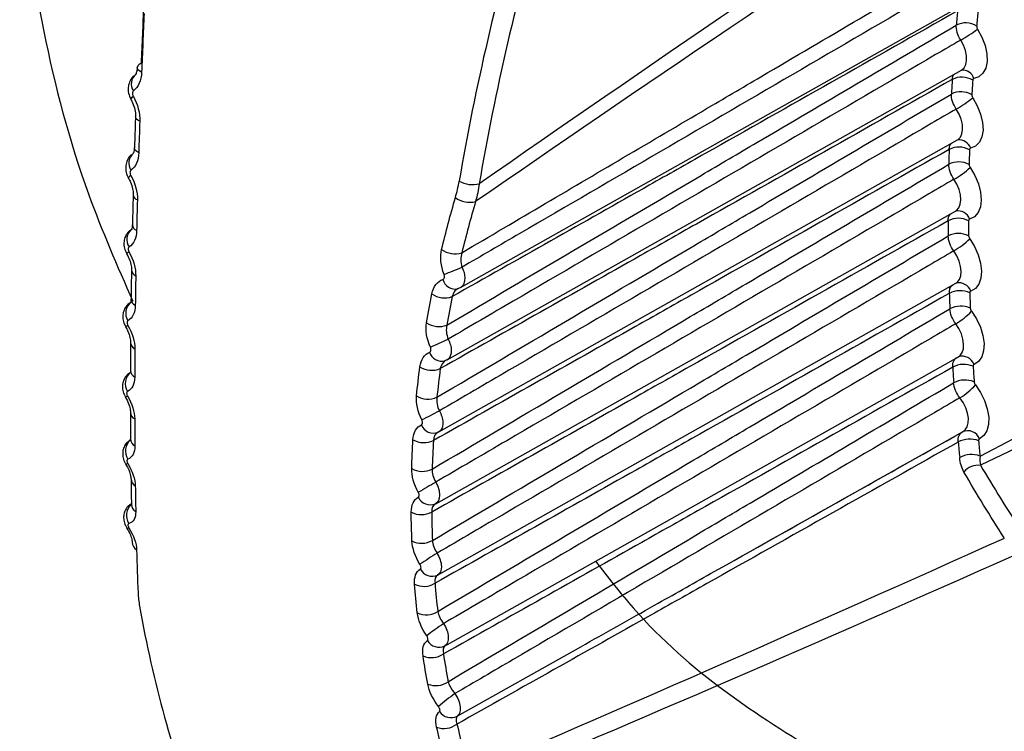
# Model space of a CAD drawing. Header units: millimetres. Extents: x 82 to 1337, y -230 to 1154.
# Tile 203 of 217: x 985 to 999, y 897 to 906. Entities that reach past the tile are written whole.
import ezdxf

# ---------------------------------------------------------------- set-up
doc = ezdxf.new("R2010")
doc.units = ezdxf.units.MM

msp = doc.modelspace()

# ---------------------------------------------------------------- linework, layer by layer
at = {"color": 7, "linetype": 'Continuous', "lineweight": 25}
for p, q in [((991.365, 902.729), (998.376, 906.677)), ((991.181, 901.73), (998.291, 905.734)), ((998.29, 905.733), (998.293, 905.735)), ((986.808, 905.333), (986.808, 905.332)), ((991.066, 900.733), (998.235, 904.771)), ((998.236, 904.77), (998.238, 904.772)), ((986.774, 904.246), (986.774, 904.246)), ((991.022, 899.74), (998.21, 903.788)), ((998.211, 903.788), (998.213, 903.789)), ((986.75, 903.197), (986.75, 903.197)), ((991.742, 899.143), (998.215, 902.788)), ((998.215, 902.788), (998.217, 902.789)), ((991.323, 902.714), (991.365, 902.73)), ((991.347, 902.721), (991.324, 902.711)), ((991.347, 902.721), (991.326, 902.712)), ((986.736, 902.187), (986.736, 902.187)), ((991.149, 901.719), (991.179, 901.732)), ((991.168, 901.724), (991.15, 901.716)), ((991.18, 901.732), (991.168, 901.724)), ((993.456, 899.072), (998.249, 901.771)), ((986.731, 901.217), (986.731, 901.217)), ((991.065, 900.735), (991.058, 900.729)), ((995.391, 899.092), (998.314, 900.739)), ((986.752, 899.403), (986.752, 899.404)), ((991.049, 898.753), (991.741, 899.143)), ((991.186, 897.793), (993.456, 899.072))]:
    msp.add_line(p, q, dxfattribs=at)
at = {"color": 8, "linetype": 'Continuous', "lineweight": 25}
for p, q in [((991.15, 897.774), (991.186, 897.793)), ((991.321, 896.802), (993.027, 897.762))]:
    msp.add_line(p, q, dxfattribs=at)
at = {"color": 7, "linetype": 'Continuous', "lineweight": 25, "flags": 128}
for points in [[(998.548, 900.398), (999.188, 900.734), (999.674, 901.307), (999.98, 902.088), (1000.091, 903.038), (1000.001, 904.106), (999.715, 905.237), (999.247, 906.374), (998.621, 907.458)], [(998.513, 906.302), (998.573, 906.19), (998.617, 906.075), (998.64, 905.961), (998.644, 905.856), (998.626, 905.765), (998.588, 905.692), (998.533, 905.643), (998.463, 905.619)], [(998.447, 905.354), (998.51, 905.244), (998.556, 905.129), (998.583, 905.014), (998.589, 904.907), (998.574, 904.814), (998.54, 904.738), (998.487, 904.685), (998.418, 904.657)], [(999.947, 904.842), (1000.111, 904.117), (1000.208, 902.994), (1000.089, 902), (999.76, 901.187), (999.239, 900.6), (998.554, 900.271)], [(998.411, 904.388), (998.476, 904.279), (998.525, 904.164), (998.554, 904.049), (998.564, 903.94), (998.552, 903.844), (998.52, 903.766), (998.47, 903.709), (998.404, 903.677)], [(998.405, 903.403), (998.472, 903.295), (998.523, 903.181), (998.556, 903.065), (998.568, 902.956), (998.56, 902.857), (998.531, 902.776), (998.484, 902.716), (998.42, 902.68)], [(998.429, 902.401), (998.498, 902.295), (998.552, 902.181), (998.587, 902.066), (998.603, 901.955), (998.597, 901.854), (998.572, 901.77), (998.527, 901.706), (998.465, 901.667)], [(998.483, 901.384), (998.553, 901.279), (998.61, 901.166), (998.648, 901.05), (998.667, 900.938), (998.665, 900.836), (998.642, 900.749), (998.599, 900.682), (998.54, 900.639)], [(986.736, 900.289), (986.736, 900.289), (986.736, 900.289)]]:
    msp.add_lwpolyline(points, dxfattribs=at)
at = {"color": 8, "linetype": 'Continuous', "lineweight": 25, "flags": 128}
for points in [[(998.291, 905.734), (998.292, 905.735), (998.327, 905.766), (998.351, 905.812), (998.362, 905.87), (998.36, 905.936), (998.345, 906.008), (998.318, 906.081), (998.28, 906.152)], [(986.957, 905.708), (986.931, 905.722), (986.912, 905.737), (986.9, 905.754), (986.896, 905.77), (986.896, 905.773)], [(986.842, 905.373), (986.823, 905.357), (986.812, 905.344), (986.807, 905.335), (986.808, 905.333)], [(986.931, 905.029), (986.906, 905.043), (986.887, 905.059), (986.875, 905.077), (986.871, 905.095), (986.872, 905.097)], [(998.235, 904.771), (998.243, 904.775), (998.276, 904.809), (998.298, 904.856), (998.307, 904.916), (998.303, 904.983), (998.286, 905.056), (998.257, 905.129), (998.218, 905.198)], [(986.917, 904.594), (986.892, 904.609), (986.873, 904.626), (986.861, 904.644), (986.857, 904.662), (986.858, 904.666)], [(986.807, 904.279), (986.789, 904.265), (986.778, 904.254), (986.774, 904.247), (986.774, 904.246)], [(998.21, 903.788), (998.223, 903.797), (998.255, 903.833), (998.275, 903.882), (998.282, 903.943), (998.276, 904.012), (998.257, 904.084), (998.227, 904.157), (998.186, 904.226)], [(998.215, 902.788), (998.233, 902.801), (998.263, 902.839), (998.282, 902.89), (998.287, 902.953), (998.279, 903.022), (998.258, 903.095), (998.226, 903.167), (998.184, 903.235)], [(998.249, 901.771), (998.273, 901.789), (998.302, 901.829), (998.318, 901.882), (998.321, 901.946), (998.312, 902.016), (998.289, 902.089), (998.255, 902.161), (998.212, 902.228)], [(998.314, 900.739), (998.343, 900.762), (998.37, 900.804), (998.384, 900.859), (998.386, 900.924), (998.374, 900.994), (998.35, 901.068), (998.314, 901.139), (998.269, 901.205)]]:
    msp.add_lwpolyline(points, dxfattribs=at)
at = {"color": 8, "linetype": 'Continuous', "lineweight": 25}
for centre, radius, start, end in [((990.945, 902.295), 9.355, 15.7971, 34.751), ((998.302, 905.567), 0.169, 18.018, 93.5776), ((998.255, 904.6), 0.173, 19.3761, 95.0035), ((986.924, 904.021), 0.0847, 184.0961, 252.5465), ((998.239, 903.615), 0.176, 20.6028, 98.5285), ((986.916, 903.601), 0.0868, 182.1977, 251.2246), ((986.816, 903.146), 0.0841, 114.2176, 142.4325), ((986.908, 902.977), 0.0919, 183.0552, 248.8911), ((991.293, 902.883), 0.175, 193.254, 280.3581), ((998.256, 902.62), 0.174, 20.3861, 102.9953), ((986.905, 902.571), 0.0943, 181.4128, 247.6955), ((987.28, 901.308), 1.034, 119.7399, 121.7667), ((986.904, 901.972), 0.0993, 181.6147, 245.7532), ((991.108, 901.888), 0.177, 196.9107, 283.8178), ((998.3, 901.602), 0.177, 21.6357, 105.8753), ((986.905, 901.583), 0.102, 181.0192, 244.6298), ((986.724, 901.278), 0.0616, 276.5376, 307.8404), ((986.91, 901.008), 0.108, 181.8122, 242.9418), ((986.936, 900.469), 0.203, 131.3981, 213.1698), ((986.915, 900.637), 0.111, 180.9382, 242.0208), ((986.743, 900.331), 0.0422, 261.5678, 304.6121), ((986.926, 900.087), 0.116, 181.7176, 240.6164), ((986.955, 899.58), 0.209, 132.7305, 213.1243), ((986.935, 899.735), 0.119, 181.1196, 239.847), ((986.765, 899.432), 0.0311, 245.824, 302.5632)]:
    msp.add_arc(centre, radius, start, end, dxfattribs=at)
at = {"color": 7, "linetype": 'Continuous', "lineweight": 25}
for centre, radius, start, end in [((1026.276, 903.912), 28.163, 174.6129, 175.0161), ((1026.397, 903.911), 28.002, 174.6129, 175.0161), ((998.347, 906.104), 0.285, 57.1467, 116.6813), ((996.834, 908.656), 2.891, 300.015, 305.514), ((986.971, 905.753), 0.0778, 101.7215, 164.4124), ((986.978, 905.547), 0.165, 128.2392, 215.8294), ((998.295, 905.348), 0.291, 58.6896, 116.8878), ((1027.9, 903.792), 29.792, 176.506, 176.8943), ((1028.012, 903.791), 29.621, 176.506, 176.8943), ((998.284, 905.145), 0.292, 59.1038, 116.9425), ((997.264, 906.849), 1.907, 300.0297, 308.3755), ((998.256, 904.373), 0.299, 60.6807, 117.1474), ((986.951, 904.451), 0.173, 127.9167, 214.9626), ((1029.573, 903.722), 31.466, 178.3301, 178.7046), ((1029.675, 903.722), 31.286, 178.3301, 178.7046), ((998.252, 904.166), 0.301, 61.104, 117.2015), ((997.472, 905.46), 1.426, 300.0511, 311.2223), ((991.531, 904.526), 0.373, 240.4673, 284.4692), ((991.489, 904.224), 0.316, 232.035, 285.4891), ((998.248, 903.379), 0.308, 62.716, 117.4035), ((1031.284, 903.704), 33.178, 180.0898, 180.4513), ((1031.377, 903.704), 32.988, 180.0898, 180.4513), ((986.933, 903.393), 0.181, 127.4924, 214.3244), ((998.25, 903.168), 0.31, 63.1488, 117.4566), ((997.611, 904.224), 1.142, 300.0812, 314.0496), ((991.289, 903.51), 0.314, 233.8126, 287.5688), ((987.554, 912.306), 10.055, 290.8846, 292.403), ((991.147, 902.898), 0.312, 235.3275, 289.3493), ((998.271, 902.367), 0.318, 64.7968, 117.6543), ((1033.024, 903.738), 34.918, 181.7892, 182.1385), ((1033.107, 903.738), 34.718, 181.7892, 182.1385), ((986.924, 902.376), 0.188, 126.9678, 213.8895), ((998.279, 902.152), 0.32, 65.2394, 117.7061), ((997.732, 903.054), 0.955, 300.1219, 316.8529), ((991.068, 902.501), 0.311, 236.3086, 290.5089), ((985.276, 914.669), 13.969, 293.9622, 295.0691), ((986.924, 901.401), 0.195, 126.3455, 213.6358), ((990.968, 901.894), 0.309, 237.7986, 292.2838), ((998.323, 901.338), 0.329, 66.9243, 117.8982), ((1034.781, 903.824), 36.677, 183.4325, 183.7706), ((1034.854, 903.823), 36.467, 183.4325, 183.7706), ((998.338, 901.12), 0.331, 67.3767, 117.9484), ((997.856, 901.917), 0.823, 300.1749, 319.6281), ((990.917, 901.495), 0.308, 238.7712, 293.4535), ((975.361, 931.105), 33.936, 297.1178, 297.5794), ((990.991, 900.893), 0.177, 200.0732, 292.3283), ((998.376, 900.571), 0.178, 22.5659, 113.2179), ((990.86, 900.891), 0.306, 240.2323, 295.2309), ((998.407, 900.293), 0.341, 69.0993, 118.1337), ((1036.541, 903.959), 38.442, 185.0236, 185.3436), ((1036.603, 903.958), 38.222, 185.0236, 185.3436), ((998.428, 900.077), 0.343, 69.551, 118.1808), ((990.837, 900.492), 0.305, 241.1894, 296.4102), ((998.525, 900.011), 0.261, 83.6011, 140.1514), ((1009.166, 868.515), 36.371, 119.9241, 120.3608), ((990.948, 899.905), 0.181, 203.778, 293.1712), ((990.823, 899.892), 0.303, 242.6187, 298.1974), ((990.828, 899.495), 0.302, 243.5537, 299.3856), ((986.952, 899.21), 0.125, 181.671, 238.7119), ((996.353, 890.585), 9.999, 122.0915, 123.7026), ((990.974, 898.923), 0.186, 207.3246, 294.085), ((990.857, 898.897), 0.3, 244.9487, 301.1895), ((990.89, 898.503), 0.299, 245.856, 302.3852), ((994.095, 893.696), 5.293, 124.0685, 127.1563), ((991.07, 897.945), 0.19, 210.7118, 295.0708), ((990.962, 897.908), 0.297, 247.2144, 304.2124), ((991.023, 897.519), 0.295, 248.0888, 305.4142), ((993.271, 894.368), 3.387, 125.8399, 130.7369), ((991.236, 896.975), 0.194, 213.9386, 296.1298), ((991.138, 896.925), 0.293, 249.4091, 307.2711)]:
    msp.add_arc(centre, radius, start, end, dxfattribs=at)
for centre, major_axis, ratio, start_param, end_param in [((2497.545, 1739.167), (1520.861, 847.745), 0.014936, 2.96101, 2.992739), ((2496.156, 1740.017), (1519.452, 848.558), 0.014127, 2.962061, 2.993464), ((1010.073, 910.444), (13.888, 22.697), 0.580334, 2.007409, 2.174185), ((1010.212, 910.359), (13.787, 22.525), 0.580408, 2.007478, 2.174255), ((2496.156, 1740.017), (1519.452, 848.558), 0.014127, 3.273553, 3.304956), ((2497.545, 1739.167), (1520.861, 847.745), 0.014936, 3.273384, 3.305113), ((1005.103, 913.382), (13.201, 23.103), 0.560335, 2.550476, 2.717253)]:
    msp.add_ellipse(centre, major_axis=major_axis, ratio=ratio, start_param=start_param, end_param=end_param, dxfattribs=at)
for points, knots in [([(995.345, 913.999), (994.758, 914.374), (993.588, 915.122), (991.847, 915.722), (990.204, 915.906), (988.713, 915.635), (987.435, 914.928), (986.416, 913.809), (985.697, 912.324), (985.306, 910.528), (985.253, 908.489), (985.556, 906.291), (986.08, 904.269), (986.62, 903.03), (986.833, 902.54)], [0, 0, 0, 0, 0.086264, 0.172065, 0.257991, 0.343538, 0.429561, 0.515105, 0.601035, 0.686826, 0.772487, 0.858478, 0.943993, 1, 1, 1, 1]), ([(994.326, 893.74), (994.495, 893.636), (995.245, 893.176), (996.569, 892.77), (998.213, 892.566), (999.704, 892.841), (1000.984, 893.546), (1002.002, 894.663), (1002.723, 896.148), (1003.116, 897.942), (1003.167, 899.98), (1002.874, 902.181), (1002.248, 904.461), (1001.313, 906.733), (1000.107, 908.908), (998.672, 910.9), (997.07, 912.661), (995.919, 913.553), (995.345, 913.999)], [0, 0, 0, 0, 0.018952, 0.084172, 0.149709, 0.215102, 0.280443, 0.346003, 0.411212, 0.476797, 0.54207, 0.607537, 0.673022, 0.73828, 0.803869, 0.869083, 0.934633, 1, 1, 1, 1]), ([(998.586, 907.401), (998.673, 907.27), (998.994, 906.783), (999.397, 905.997), (999.595, 905.353), (999.674, 905.098)], [0, 0, 0, 0, 0.18278, 0.676064, 1, 1, 1, 1]), ([(991.384, 903.211), (992.152, 903.663), (992.92, 904.116), (993.688, 904.568), (994.072, 904.794), (994.456, 905.02), (994.84, 905.246), (995.098, 905.398), (995.356, 905.55), (995.614, 905.702), (996.515, 906.232), (997.416, 906.761), (998.316, 907.291)], [0.00020628, 0.00020628, 0.00020628, 0.00020628, 0.003459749, 0.003459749, 0.003459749, 0.005087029, 0.005087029, 0.005087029, 0.00618033, 0.00618033, 0.00618033, 0.009996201, 0.009996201, 0.009996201, 0.009996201]), ([(998.372, 907.085), (998.257, 907.017), (998.141, 906.95), (998.026, 906.883), (997.377, 906.504), (996.728, 906.125), (996.079, 905.747), (994.781, 904.99), (993.483, 904.232), (992.184, 903.476), (991.918, 903.321), (991.652, 903.166), (991.386, 903.011)], [0.000198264, 0.000198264, 0.000198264, 0.000198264, 0.000686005, 0.000686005, 0.000686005, 0.003430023, 0.003430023, 0.003430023, 0.008918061, 0.008918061, 0.008918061, 0.010042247, 0.010042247, 0.010042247, 0.010042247]), ([(998.237, 906.556), (997.074, 905.897), (995.91, 905.239), (994.747, 904.581), (994.49, 904.436), (994.233, 904.29), (993.975, 904.145), (993.067, 903.631), (992.158, 903.117), (991.25, 902.604)], [0.000200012, 0.000200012, 0.000200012, 0.000200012, 0.005141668, 0.005141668, 0.005141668, 0.006234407, 0.006234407, 0.006234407, 0.010093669, 0.010093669, 0.010093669, 0.010093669]), ([(991.176, 902.21), (992.348, 902.901), (993.52, 903.591), (994.691, 904.281), (994.949, 904.433), (995.206, 904.585), (995.464, 904.737), (996.382, 905.278), (997.301, 905.818), (998.219, 906.359)], [0.000203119, 0.000203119, 0.000203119, 0.000203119, 0.005168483, 0.005168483, 0.005168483, 0.006260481, 0.006260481, 0.006260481, 0.010152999, 0.010152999, 0.010152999, 0.010152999]), ([(998.501, 906.343), (998.501, 906.339), (998.501, 906.334), (998.502, 906.329), (998.503, 906.324), (998.505, 906.319), (998.507, 906.314), (998.509, 906.31), (998.511, 906.306), (998.513, 906.302)], [0, 0, 0, 0, 0.0000167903, 0.0000167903, 0.0000167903, 0.00003358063, 0.00003358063, 0.00003358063, 0.00004713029, 0.00004713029, 0.00004713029, 0.00004713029]), ([(998.28, 906.152), (998.165, 906.084), (998.049, 906.017), (997.934, 905.95), (997.285, 905.571), (996.637, 905.192), (995.988, 904.813), (994.69, 904.055), (993.392, 903.298), (992.094, 902.541), (991.794, 902.366), (991.494, 902.191), (991.194, 902.016)], [0.000198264, 0.000198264, 0.000198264, 0.000198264, 0.000686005, 0.000686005, 0.000686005, 0.003430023, 0.003430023, 0.003430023, 0.008918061, 0.008918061, 0.008918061, 0.010185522, 0.010185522, 0.010185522, 0.010185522]), ([(986.894, 905.774), (986.894, 905.76), (986.893, 905.723), (986.879, 905.685), (986.866, 905.67), (986.867, 905.671), (986.867, 905.671)], [0, 0, 0, 0, 0.195442, 0.511796, 0.846029, 1, 1, 1, 1]), ([(986.868, 905.667), (986.854, 905.657), (986.819, 905.632), (986.785, 905.571), (986.767, 905.496), (986.771, 905.413), (986.796, 905.361), (986.808, 905.333)], [0, 0, 0, 0, 0.141465, 0.3427, 0.542977, 0.759964, 1, 1, 1, 1]), ([(998.164, 905.607), (996.985, 904.941), (995.806, 904.274), (994.627, 903.608), (994.37, 903.462), (994.112, 903.317), (993.855, 903.172), (992.932, 902.65), (992.009, 902.129), (991.085, 901.608)], [0.00020001, 0.00020001, 0.00020001, 0.00020001, 0.00520604, 0.00520604, 0.00520604, 0.00629766, 0.00629766, 0.00629766, 0.01021863, 0.01021863, 0.01021863, 0.01021863]), ([(998.463, 905.619), (998.459, 905.618), (998.456, 905.617), (998.454, 905.615), (998.451, 905.613), (998.449, 905.61), (998.448, 905.606), (998.447, 905.603), (998.446, 905.6), (998.446, 905.597)], [0, 0, 0, 0, 0.00001678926, 0.00001678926, 0.00001678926, 0.00003357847, 0.00003357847, 0.00003357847, 0.00004713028, 0.00004713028, 0.00004713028, 0.00004713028]), ([(986.845, 905.45), (986.842, 905.448), (986.839, 905.446), (986.837, 905.443), (986.835, 905.439), (986.833, 905.434), (986.832, 905.428), (986.83, 905.423), (986.83, 905.417), (986.83, 905.411), (986.831, 905.404), (986.832, 905.398), (986.834, 905.392), (986.836, 905.385), (986.838, 905.379), (986.842, 905.373)], [0, 0, 0, 0, 0.00001509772, 0.00001509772, 0.00001509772, 0.00003531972, 0.00003531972, 0.00003531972, 0.00005545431, 0.00005545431, 0.00005545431, 0.00007543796, 0.00007543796, 0.00007543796, 0.00009538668, 0.00009538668, 0.00009538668, 0.00009538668]), ([(991.039, 901.212), (992.224, 901.911), (993.408, 902.61), (994.592, 903.308), (994.849, 903.46), (995.106, 903.611), (995.364, 903.763), (996.293, 904.311), (997.223, 904.858), (998.152, 905.406)], [0.00020107, 0.00020107, 0.00020107, 0.00020107, 0.00522179, 0.00522179, 0.00522179, 0.00631297, 0.00631297, 0.00631297, 0.01025358, 0.01025358, 0.01025358, 0.01025358]), ([(998.434, 905.396), (998.434, 905.392), (998.435, 905.387), (998.436, 905.382), (998.437, 905.377), (998.439, 905.371), (998.441, 905.366), (998.443, 905.362), (998.445, 905.358), (998.447, 905.354)], [0, 0, 0, 0, 0.0000167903, 0.0000167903, 0.0000167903, 0.00003358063, 0.00003358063, 0.00003358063, 0.00004713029, 0.00004713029, 0.00004713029, 0.00004713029]), ([(986.806, 905.331), (986.816, 905.316), (986.841, 905.273), (986.864, 905.193), (986.874, 905.125), (986.871, 905.101), (986.871, 905.098)], [0, 0, 0, 0, 0.208816, 0.575468, 0.947149, 1, 1, 1, 1]), ([(986.872, 905.097), (986.868, 904.995), (986.863, 904.849), (986.859, 904.708), (986.858, 904.666)], [0, 0, 0, 0, 0.700488, 1, 1, 1, 1]), ([(998.218, 905.198), (998.103, 905.131), (997.987, 905.064), (997.872, 904.996), (997.224, 904.617), (996.575, 904.238), (995.926, 903.859), (994.629, 903.101), (993.332, 902.343), (992.034, 901.585), (991.714, 901.398), (991.393, 901.212), (991.073, 901.025)], [0.00019826, 0.00019826, 0.00019826, 0.00019826, 0.000686, 0.000686, 0.000686, 0.00343002, 0.00343002, 0.00343002, 0.00891806, 0.00891806, 0.00891806, 0.01027211, 0.01027211, 0.01027211, 0.01027211]), ([(986.841, 904.581), (986.826, 904.571), (986.79, 904.549), (986.755, 904.49), (986.734, 904.418), (986.737, 904.339), (986.753, 904.28), (986.772, 904.251), (986.775, 904.246)], [0, 0, 0, 0, 0.135788, 0.334536, 0.525678, 0.727589, 0.958623, 1, 1, 1, 1]), ([(986.856, 904.666), (986.856, 904.653), (986.855, 904.618), (986.841, 904.587), (986.839, 904.585), (986.838, 904.584)], [0, 0, 0, 0, 0.217214, 0.622198, 1, 1, 1, 1]), ([(998.12, 904.639), (996.932, 903.968), (995.744, 903.296), (994.556, 902.626), (994.299, 902.48), (994.042, 902.335), (993.785, 902.19), (992.854, 901.665), (991.922, 901.139), (990.991, 900.614)], [0.00020001, 0.00020001, 0.00020001, 0.00020001, 0.00524251, 0.00524251, 0.00524251, 0.0063335, 0.0063335, 0.0063335, 0.01028677, 0.01028677, 0.01028677, 0.01028677]), ([(998.418, 904.657), (998.415, 904.657), (998.412, 904.655), (998.41, 904.653), (998.407, 904.651), (998.406, 904.647), (998.404, 904.644), (998.403, 904.641), (998.403, 904.637), (998.403, 904.634)], [0, 0, 0, 0, 0.00001678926, 0.00001678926, 0.00001678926, 0.00003357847, 0.00003357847, 0.00003357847, 0.00004713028, 0.00004713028, 0.00004713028, 0.00004713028]), ([(990.973, 900.219), (992.163, 900.922), (993.352, 901.625), (994.542, 902.327), (994.799, 902.478), (995.057, 902.63), (995.314, 902.782), (996.247, 903.333), (997.181, 903.883), (998.115, 904.434)], [0.0002001, 0.0002001, 0.0002001, 0.0002001, 0.00524708, 0.00524708, 0.00524708, 0.00633793, 0.00633793, 0.00633793, 0.01029818, 0.01029818, 0.01029818, 0.01029818]), ([(998.397, 904.429), (998.397, 904.425), (998.398, 904.42), (998.399, 904.415), (998.4, 904.41), (998.402, 904.405), (998.405, 904.399), (998.407, 904.395), (998.409, 904.391), (998.411, 904.388)], [0, 0, 0, 0, 0.0000167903, 0.0000167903, 0.0000167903, 0.00003358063, 0.00003358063, 0.00003358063, 0.00004713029, 0.00004713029, 0.00004713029, 0.00004713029]), ([(986.809, 904.351), (986.806, 904.35), (986.804, 904.347), (986.802, 904.345), (986.8, 904.341), (986.798, 904.336), (986.797, 904.331), (986.796, 904.326), (986.795, 904.321), (986.796, 904.315), (986.796, 904.309), (986.797, 904.303), (986.799, 904.296), (986.801, 904.29), (986.804, 904.284), (986.807, 904.279)], [0, 0, 0, 0, 0.00001463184, 0.00001463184, 0.00001463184, 0.0000342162, 0.0000342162, 0.0000342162, 0.00005377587, 0.00005377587, 0.00005377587, 0.00007326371, 0.00007326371, 0.00007326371, 0.00009271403, 0.00009271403, 0.00009271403, 0.00009271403]), ([(986.772, 904.245), (986.783, 904.226), (986.811, 904.178), (986.832, 904.099), (986.841, 904.038), (986.839, 904.018), (986.838, 904.016)], [0, 0, 0, 0, 0.248473, 0.621588, 0.949989, 1, 1, 1, 1]), ([(998.186, 904.226), (998.071, 904.159), (997.955, 904.091), (997.84, 904.024), (997.192, 903.644), (996.543, 903.265), (995.895, 902.886), (994.598, 902.127), (993.301, 901.369), (992.004, 900.611), (991.677, 900.42), (991.349, 900.229), (991.022, 900.038)], [0.00019826, 0.00019826, 0.00019826, 0.00019826, 0.000686, 0.000686, 0.000686, 0.00343002, 0.00343002, 0.00343002, 0.00891806, 0.00891806, 0.00891806, 0.01030218, 0.01030218, 0.01030218, 0.01030218]), ([(986.839, 904.015), (986.837, 903.916), (986.833, 903.774), (986.83, 903.638), (986.83, 903.597)], [0, 0, 0, 0, 0.700495, 1, 1, 1, 1]), ([(986.828, 903.597), (986.828, 903.586), (986.827, 903.555), (986.817, 903.533), (986.818, 903.534), (986.818, 903.534)], [0, 0, 0, 0, 0.242235, 0.710498, 1, 1, 1, 1]), ([(998.107, 903.652), (996.916, 902.98), (995.726, 902.308), (994.535, 901.636), (994.278, 901.491), (994.021, 901.346), (993.764, 901.201), (992.831, 900.675), (991.899, 900.15), (990.967, 899.624)], [0.00020001, 0.00020001, 0.00020001, 0.00020001, 0.00525111, 0.00525111, 0.00525111, 0.00634195, 0.00634195, 0.00634195, 0.01029809, 0.01029809, 0.01029809, 0.01029809]), ([(998.404, 903.677), (998.401, 903.677), (998.398, 903.675), (998.396, 903.672), (998.393, 903.67), (998.392, 903.667), (998.391, 903.663), (998.39, 903.66), (998.389, 903.656), (998.389, 903.653)], [0, 0, 0, 0, 0.00001678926, 0.00001678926, 0.00001678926, 0.00003357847, 0.00003357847, 0.00003357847, 0.00004713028, 0.00004713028, 0.00004713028, 0.00004713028]), ([(986.824, 903.534), (986.811, 903.527), (986.776, 903.508), (986.738, 903.455), (986.713, 903.386), (986.71, 903.311), (986.723, 903.246), (986.745, 903.21), (986.752, 903.198)], [0, 0, 0, 0, 0.110574, 0.309645, 0.493231, 0.680944, 0.890331, 1, 1, 1, 1]), ([(990.976, 899.232), (992.165, 899.935), (993.354, 900.637), (994.543, 901.339), (994.8, 901.491), (995.057, 901.643), (995.314, 901.794), (996.245, 902.344), (997.176, 902.894), (998.108, 903.443)], [0.0002002, 0.0002002, 0.0002002, 0.0002002, 0.00524446, 0.00524446, 0.00524446, 0.00633545, 0.00633545, 0.00633545, 0.01028696, 0.01028696, 0.01028696, 0.01028696]), ([(998.39, 903.445), (998.39, 903.44), (998.391, 903.435), (998.392, 903.43), (998.394, 903.425), (998.396, 903.419), (998.398, 903.415), (998.4, 903.41), (998.403, 903.407), (998.405, 903.403)], [0, 0, 0, 0, 0.0000167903, 0.0000167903, 0.0000167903, 0.00003358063, 0.00003358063, 0.00003358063, 0.00004713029, 0.00004713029, 0.00004713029, 0.00004713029]), ([(986.748, 903.196), (986.759, 903.176), (986.787, 903.128), (986.81, 903.051), (986.818, 902.992), (986.816, 902.975), (986.816, 902.972)], [0, 0, 0, 0, 0.248941, 0.624533, 0.944196, 1, 1, 1, 1]), ([(986.783, 903.291), (986.781, 903.29), (986.779, 903.288), (986.777, 903.285), (986.774, 903.282), (986.773, 903.278), (986.772, 903.273), (986.77, 903.268), (986.77, 903.263), (986.771, 903.257), (986.771, 903.252), (986.772, 903.246), (986.774, 903.24), (986.776, 903.234), (986.779, 903.228), (986.782, 903.222)], [0, 0, 0, 0, 0.00001437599, 0.00001437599, 0.00001437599, 0.00003358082, 0.00003358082, 0.00003358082, 0.00005279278, 0.00005279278, 0.00005279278, 0.00007197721, 0.00007197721, 0.00007197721, 0.00009112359, 0.00009112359, 0.00009112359, 0.00009112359]), ([(998.184, 903.235), (998.069, 903.168), (997.953, 903.101), (997.838, 903.033), (997.19, 902.654), (996.542, 902.274), (995.894, 901.895), (994.597, 901.136), (993.301, 900.377), (992.004, 899.619), (991.683, 899.431), (991.362, 899.243), (991.041, 899.056)], [0.00019826, 0.00019826, 0.00019826, 0.00019826, 0.000686, 0.000686, 0.000686, 0.00343002, 0.00343002, 0.00343002, 0.00891806, 0.00891806, 0.00891806, 0.01027585, 0.01027585, 0.01027585, 0.01027585]), ([(986.817, 902.971), (986.815, 902.875), (986.812, 902.738), (986.812, 902.608), (986.811, 902.569)], [0, 0, 0, 0, 0.700703, 1, 1, 1, 1]), ([(991.123, 902.843), (991.126, 902.844), (991.129, 902.845), (991.131, 902.847), (991.135, 902.85), (991.138, 902.854), (991.14, 902.859), (991.142, 902.863), (991.143, 902.869), (991.144, 902.875), (991.145, 902.881), (991.144, 902.887), (991.143, 902.893), (991.142, 902.9), (991.141, 902.906), (991.138, 902.912)], [0, 0, 0, 0, 0.00001477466, 0.00001477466, 0.00001477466, 0.00003497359, 0.00003497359, 0.00003497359, 0.00005519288, 0.00005519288, 0.00005519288, 0.00007531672, 0.00007531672, 0.00007531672, 0.00009541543, 0.00009541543, 0.00009541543, 0.00009541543]), ([(998.123, 902.648), (996.937, 901.979), (995.75, 901.309), (994.564, 900.641), (994.307, 900.496), (994.049, 900.351), (993.792, 900.206), (992.866, 899.683), (991.939, 899.161), (991.013, 898.64)], [0.00020001, 0.00020001, 0.00020001, 0.00020001, 0.0052318, 0.0052318, 0.0052318, 0.00632298, 0.00632298, 0.00632298, 0.01025252, 0.01025252, 0.01025252, 0.01025252]), ([(998.42, 902.68), (998.416, 902.679), (998.414, 902.677), (998.411, 902.675), (998.409, 902.672), (998.408, 902.669), (998.407, 902.665), (998.406, 902.662), (998.406, 902.658), (998.406, 902.654)], [0, 0, 0, 0, 0.00001678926, 0.00001678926, 0.00001678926, 0.00003357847, 0.00003357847, 0.00003357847, 0.00004713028, 0.00004713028, 0.00004713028, 0.00004713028]), ([(986.807, 902.521), (986.799, 902.518), (986.767, 902.502), (986.729, 902.454), (986.7, 902.387), (986.694, 902.315), (986.704, 902.246), (986.728, 902.206), (986.739, 902.189)], [0, 0, 0, 0, 0.071928, 0.277498, 0.460539, 0.642884, 0.84009, 1, 1, 1, 1]), ([(986.809, 902.568), (986.809, 902.559), (986.81, 902.531), (986.802, 902.517), (986.804, 902.52), (986.804, 902.521)], [0, 0, 0, 0, 0.27476, 0.827574, 1, 1, 1, 1]), ([(991.05, 898.251), (992.231, 898.95), (993.412, 899.648), (994.593, 900.346), (994.85, 900.498), (995.107, 900.65), (995.364, 900.802), (996.286, 901.347), (997.208, 901.891), (998.13, 902.435)], [0.00020137, 0.00020137, 0.00020137, 0.00020137, 0.00521397, 0.00521397, 0.00521397, 0.00630559, 0.00630559, 0.00630559, 0.01021999, 0.01021999, 0.01021999, 0.01021999]), ([(998.413, 902.443), (998.413, 902.438), (998.414, 902.433), (998.416, 902.428), (998.417, 902.423), (998.419, 902.418), (998.422, 902.413), (998.424, 902.409), (998.426, 902.405), (998.429, 902.401)], [0, 0, 0, 0, 0.0000167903, 0.0000167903, 0.0000167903, 0.00003358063, 0.00003358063, 0.00003358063, 0.00004713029, 0.00004713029, 0.00004713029, 0.00004713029]), ([(986.768, 902.271), (986.765, 902.27), (986.763, 902.268), (986.761, 902.266), (986.759, 902.263), (986.757, 902.259), (986.756, 902.255), (986.755, 902.25), (986.755, 902.245), (986.755, 902.24), (986.756, 902.234), (986.757, 902.228), (986.759, 902.223), (986.761, 902.217), (986.764, 902.211), (986.767, 902.206)], [0, 0, 0, 0, 0.00001429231, 0.00001429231, 0.00001429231, 0.0000333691, 0.0000333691, 0.0000333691, 0.00005246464, 0.00005246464, 0.00005246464, 0.00007154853, 0.00007154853, 0.00007154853, 0.00009059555, 0.00009059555, 0.00009059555, 0.00009059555]), ([(998.212, 902.228), (998.096, 902.161), (997.981, 902.093), (997.866, 902.026), (997.218, 901.646), (996.57, 901.266), (995.922, 900.887), (994.626, 900.128), (993.33, 899.369), (992.033, 898.61), (991.732, 898.433), (991.431, 898.257), (991.13, 898.081)], [0.000198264, 0.000198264, 0.000198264, 0.000198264, 0.000686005, 0.000686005, 0.000686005, 0.003430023, 0.003430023, 0.003430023, 0.008918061, 0.008918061, 0.008918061, 0.010193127, 0.010193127, 0.010193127, 0.010193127]), ([(986.734, 902.186), (986.745, 902.166), (986.774, 902.117), (986.797, 902.042), (986.805, 901.986), (986.804, 901.97), (986.804, 901.967)], [0, 0, 0, 0, 0.248505, 0.624386, 0.934517, 1, 1, 1, 1]), ([(986.805, 901.967), (986.804, 901.875), (986.802, 901.743), (986.803, 901.618), (986.803, 901.581)], [0, 0, 0, 0, 0.7007, 1, 1, 1, 1]), ([(990.939, 901.836), (990.942, 901.837), (990.944, 901.839), (990.946, 901.841), (990.949, 901.844), (990.952, 901.848), (990.954, 901.853), (990.955, 901.857), (990.956, 901.862), (990.957, 901.868), (990.957, 901.874), (990.956, 901.88), (990.955, 901.886), (990.954, 901.892), (990.952, 901.898), (990.949, 901.904)], [0, 0, 0, 0, 0.00001451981, 0.00001451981, 0.00001451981, 0.00003408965, 0.00003408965, 0.00003408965, 0.00005367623, 0.00005367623, 0.00005367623, 0.00007321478, 0.00007321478, 0.00007321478, 0.00009272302, 0.00009272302, 0.00009272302, 0.00009272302]), ([(986.8, 901.551), (986.796, 901.55), (986.767, 901.538), (986.73, 901.493), (986.697, 901.428), (986.688, 901.358), (986.697, 901.286), (986.719, 901.241), (986.731, 901.218)], [0, 0, 0, 0, 0.033623, 0.246897, 0.430984, 0.609363, 0.795387, 1, 1, 1, 1]), ([(986.801, 901.58), (986.801, 901.572), (986.802, 901.55), (986.796, 901.541), (986.798, 901.544), (986.798, 901.544)], [0, 0, 0, 0, 0.3311795, 0.955759, 1, 1, 1, 1]), ([(998.17, 901.628), (996.994, 900.965), (995.818, 900.302), (994.643, 899.64), (994.385, 899.495), (994.127, 899.35), (993.87, 899.205), (992.956, 898.69), (992.043, 898.176), (991.129, 897.662)], [0.000200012, 0.000200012, 0.000200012, 0.000200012, 0.005184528, 0.005184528, 0.005184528, 0.006276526, 0.006276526, 0.006276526, 0.010149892, 0.010149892, 0.010149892, 0.010149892]), ([(998.465, 901.667), (998.462, 901.666), (998.459, 901.664), (998.457, 901.661), (998.455, 901.658), (998.454, 901.655), (998.453, 901.651), (998.452, 901.647), (998.452, 901.644), (998.452, 901.64)], [0, 0, 0, 0, 0.00001678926, 0.00001678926, 0.00001678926, 0.00003357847, 0.00003357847, 0.00003357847, 0.00004713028, 0.00004713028, 0.00004713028, 0.00004713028]), ([(991.194, 897.279), (992.36, 897.969), (993.526, 898.659), (994.692, 899.349), (994.95, 899.501), (995.207, 899.653), (995.464, 899.805), (996.371, 900.341), (997.277, 900.877), (998.183, 901.412)], [0.000203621, 0.000203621, 0.000203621, 0.000203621, 0.005155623, 0.005155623, 0.005155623, 0.006248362, 0.006248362, 0.006248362, 0.010097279, 0.010097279, 0.010097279, 0.010097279]), ([(998.466, 901.425), (998.466, 901.42), (998.467, 901.415), (998.469, 901.41), (998.47, 901.405), (998.472, 901.4), (998.475, 901.395), (998.477, 901.391), (998.48, 901.387), (998.483, 901.384)], [0, 0, 0, 0, 0.0000167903, 0.0000167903, 0.0000167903, 0.00003358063, 0.00003358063, 0.00003358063, 0.00004713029, 0.00004713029, 0.00004713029, 0.00004713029]), ([(986.762, 901.293), (986.759, 901.292), (986.757, 901.29), (986.755, 901.288), (986.753, 901.286), (986.751, 901.282), (986.75, 901.278), (986.75, 901.273), (986.749, 901.268), (986.75, 901.263), (986.75, 901.258), (986.752, 901.252), (986.754, 901.247), (986.756, 901.241), (986.759, 901.235), (986.762, 901.23)], [0, 0, 0, 0, 0.00001434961, 0.00001434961, 0.00001434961, 0.00003354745, 0.00003354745, 0.00003354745, 0.00005276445, 0.00005276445, 0.00005276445, 0.00007196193, 0.00007196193, 0.00007196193, 0.00009112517, 0.00009112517, 0.00009112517, 0.00009112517]), ([(986.729, 901.216), (986.741, 901.196), (986.771, 901.147), (986.794, 901.074), (986.802, 901.02), (986.801, 901.007), (986.801, 901.005)], [0, 0, 0, 0, 0.249262, 0.626666, 0.929032, 1, 1, 1, 1]), ([(998.269, 901.205), (998.154, 901.138), (998.039, 901.07), (997.924, 901.003), (997.276, 900.623), (996.629, 900.243), (995.981, 899.863), (994.685, 899.104), (993.389, 898.345), (992.093, 897.585), (991.825, 897.428), (991.557, 897.271), (991.288, 897.114)], [0.000198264, 0.000198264, 0.000198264, 0.000198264, 0.000686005, 0.000686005, 0.000686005, 0.003430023, 0.003430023, 0.003430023, 0.008918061, 0.008918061, 0.008918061, 0.010053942, 0.010053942, 0.010053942, 0.010053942]), ([(986.802, 901.004), (986.802, 900.915), (986.802, 900.789), (986.804, 900.671), (986.804, 900.635)], [0, 0, 0, 0, 0.700487, 1, 1, 1, 1]), ([(990.825, 900.832), (990.828, 900.834), (990.83, 900.835), (990.832, 900.838), (990.835, 900.841), (990.837, 900.844), (990.838, 900.849), (990.839, 900.853), (990.84, 900.859), (990.84, 900.864), (990.84, 900.87), (990.839, 900.876), (990.837, 900.881), (990.836, 900.887), (990.833, 900.893), (990.83, 900.899)], [0, 0, 0, 0, 0.00001434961, 0.00001434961, 0.00001434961, 0.00003354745, 0.00003354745, 0.00003354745, 0.00005276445, 0.00005276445, 0.00005276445, 0.00007196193, 0.00007196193, 0.00007196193, 0.00009112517, 0.00009112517, 0.00009112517, 0.00009112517]), ([(993.027, 897.762), (993.368, 897.953), (993.966, 898.29), (995.726, 899.281), (997.145, 900.08), (998.306, 900.734)], [0, 0, 0, 0, 0.193242, 0.340197, 1, 1, 1, 1]), ([(986.802, 900.623), (986.78, 900.607), (986.738, 900.576), (986.704, 900.509), (986.692, 900.442), (986.699, 900.371), (986.717, 900.32), (986.734, 900.294), (986.737, 900.289)], [0, 0, 0, 0, 0.2156643, 0.4020416, 0.5775898, 0.7545545, 0.9585216, 1, 1, 1, 1]), ([(986.803, 900.634), (986.803, 900.628), (986.803, 900.611), (986.802, 900.61), (986.802, 900.61)], [0, 0, 0, 0, 0.382778, 1, 1, 1, 1]), ([(998.246, 900.593), (997.088, 899.94), (995.93, 899.288), (994.771, 898.636), (994.513, 898.49), (994.255, 898.345), (993.997, 898.2), (993.104, 897.697), (992.21, 897.194), (991.316, 896.692)], [0.000200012, 0.000200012, 0.000200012, 0.000200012, 0.005109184, 0.005109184, 0.005109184, 0.006202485, 0.006202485, 0.006202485, 0.009989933, 0.009989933, 0.009989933, 0.009989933]), ([(998.54, 900.639), (998.537, 900.638), (998.535, 900.635), (998.533, 900.633), (998.531, 900.63), (998.529, 900.626), (998.529, 900.622), (998.528, 900.619), (998.528, 900.615), (998.528, 900.611)], [0, 0, 0, 0, 0.00001678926, 0.00001678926, 0.00001678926, 0.00003357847, 0.00003357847, 0.00003357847, 0.00004713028, 0.00004713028, 0.00004713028, 0.00004713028]), ([(986.766, 900.357), (986.763, 900.356), (986.761, 900.355), (986.76, 900.353), (986.757, 900.351), (986.756, 900.347), (986.755, 900.343), (986.754, 900.339), (986.754, 900.334), (986.754, 900.329), (986.755, 900.324), (986.756, 900.318), (986.758, 900.313), (986.76, 900.307), (986.763, 900.301), (986.767, 900.296)], [0, 0, 0, 0, 0.00001451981, 0.00001451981, 0.00001451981, 0.00003408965, 0.00003408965, 0.00003408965, 0.00005367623, 0.00005367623, 0.00005367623, 0.00007321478, 0.00007321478, 0.00007321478, 0.00009272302, 0.00009272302, 0.00009272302, 0.00009272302]), ([(986.734, 900.288), (986.746, 900.268), (986.777, 900.218), (986.801, 900.147), (986.81, 900.096), (986.809, 900.086), (986.809, 900.083)], [0, 0, 0, 0, 0.24931, 0.626884, 0.920753, 1, 1, 1, 1]), ([(986.81, 900.082), (986.811, 899.998), (986.812, 899.878), (986.815, 899.766), (986.816, 899.733)], [0, 0, 0, 0, 0.700475, 1, 1, 1, 1]), ([(991.022, 900.038), (991.057, 899.978), (991.076, 899.911), (991.075, 899.8), (991.054, 899.757), (991.019, 899.739)], [0, 0, 0, 0, 0.5, 0.5, 1, 1, 1, 1]), ([(990.782, 899.832), (990.784, 899.834), (990.786, 899.835), (990.788, 899.838), (990.79, 899.841), (990.792, 899.845), (990.793, 899.849), (990.794, 899.854), (990.794, 899.859), (990.794, 899.864), (990.793, 899.87), (990.792, 899.875), (990.79, 899.881), (990.788, 899.887), (990.785, 899.893), (990.782, 899.898)], [0, 0, 0, 0, 0.00001429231, 0.00001429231, 0.00001429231, 0.0000333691, 0.0000333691, 0.0000333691, 0.00005246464, 0.00005246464, 0.00005246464, 0.00007154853, 0.00007154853, 0.00007154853, 0.00009059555, 0.00009059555, 0.00009059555, 0.00009059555]), ([(986.816, 899.737), (986.798, 899.726), (986.76, 899.701), (986.724, 899.642), (986.706, 899.576), (986.709, 899.508), (986.724, 899.45), (986.746, 899.417), (986.754, 899.404)], [0, 0, 0, 0, 0.1617729, 0.3539818, 0.5285495, 0.6965714, 0.8833187, 1, 1, 1, 1]), ([(986.815, 899.732), (986.815, 899.727), (986.815, 899.715), (986.815, 899.716), (986.815, 899.717)], [0, 0, 0, 0, 0.444101, 1, 1, 1, 1]), ([(986.75, 899.403), (986.761, 899.386), (986.791, 899.338), (986.816, 899.271), (986.827, 899.219), (986.827, 899.209), (986.827, 899.206)], [0, 0, 0, 0, 0.2113305, 0.5880646, 0.8801984, 1, 1, 1, 1]), ([(986.78, 899.465), (986.778, 899.465), (986.775, 899.463), (986.774, 899.462), (986.771, 899.46), (986.77, 899.456), (986.769, 899.452), (986.768, 899.448), (986.768, 899.444), (986.768, 899.439), (986.769, 899.434), (986.771, 899.428), (986.773, 899.423), (986.775, 899.417), (986.778, 899.411), (986.781, 899.405)], [0, 0, 0, 0, 0.00001477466, 0.00001477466, 0.00001477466, 0.00003497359, 0.00003497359, 0.00003497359, 0.00005519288, 0.00005519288, 0.00005519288, 0.00007531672, 0.00007531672, 0.00007531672, 0.00009541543, 0.00009541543, 0.00009541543, 0.00009541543]), ([(991.041, 899.056), (991.077, 898.997), (991.099, 898.93), (991.102, 898.818), (991.083, 898.773), (991.049, 898.753)], [0, 0, 0, 0, 0.5, 0.5, 1, 1, 1, 1]), ([(990.809, 898.837), (990.811, 898.839), (990.813, 898.841), (990.815, 898.843), (990.817, 898.846), (990.818, 898.85), (990.819, 898.854), (990.819, 898.859), (990.819, 898.864), (990.818, 898.87), (990.817, 898.875), (990.816, 898.881), (990.813, 898.886), (990.811, 898.892), (990.808, 898.898), (990.805, 898.903)], [0, 0, 0, 0, 0.00001437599, 0.00001437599, 0.00001437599, 0.00003358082, 0.00003358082, 0.00003358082, 0.00005279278, 0.00005279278, 0.00005279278, 0.00007197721, 0.00007197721, 0.00007197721, 0.00009112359, 0.00009112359, 0.00009112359, 0.00009112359]), ([(993.231, 898.945), (993.403, 898.724), (994.336, 897.525), (995.461, 896.825), (996.378, 896.255)], [0, 0, 0, 0, 0.18468, 1, 1, 1, 1]), ([(991.13, 898.081), (991.168, 898.023), (991.192, 897.956), (991.199, 897.842), (991.183, 897.795), (991.15, 897.774)], [0, 0, 0, 0, 0.5, 0.5, 1, 1, 1, 1]), ([(990.907, 897.848), (990.909, 897.85), (990.91, 897.852), (990.912, 897.854), (990.913, 897.858), (990.915, 897.862), (990.915, 897.866), (990.915, 897.871), (990.915, 897.876), (990.913, 897.881), (990.912, 897.887), (990.91, 897.893), (990.907, 897.898), (990.905, 897.904), (990.901, 897.91), (990.898, 897.915)], [0, 0, 0, 0, 0.00001463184, 0.00001463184, 0.00001463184, 0.0000342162, 0.0000342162, 0.0000342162, 0.00005377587, 0.00005377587, 0.00005377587, 0.00007326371, 0.00007326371, 0.00007326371, 0.00009271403, 0.00009271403, 0.00009271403, 0.00009271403]), ([(991.288, 897.114), (991.328, 897.056), (991.354, 896.989), (991.367, 896.873), (991.352, 896.825), (991.321, 896.802)], [0, 0, 0, 0, 0.5, 0.5, 1, 1, 1, 1]), ([(991.075, 896.867), (991.077, 896.869), (991.079, 896.871), (991.08, 896.873), (991.081, 896.877), (991.082, 896.881), (991.082, 896.886), (991.082, 896.89), (991.081, 896.896), (991.079, 896.901), (991.077, 896.907), (991.075, 896.912), (991.072, 896.918), (991.069, 896.924), (991.065, 896.929), (991.061, 896.935)], [0, 0, 0, 0, 0.00001509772, 0.00001509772, 0.00001509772, 0.00003531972, 0.00003531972, 0.00003531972, 0.00005545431, 0.00005545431, 0.00005545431, 0.00007543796, 0.00007543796, 0.00007543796, 0.00009538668, 0.00009538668, 0.00009538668, 0.00009538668])]:
    msp.add_open_spline(points, degree=3, knots=knots, dxfattribs=at)
for points in [[(986.955, 905.829), (986.966, 906.093), (986.977, 906.36), (986.989, 906.629)], [(986.991, 906.519), (986.979, 906.247), (986.967, 905.976), (986.957, 905.708)], [(998.28, 906.152), (998.237, 906.219), (998.214, 906.297), (998.219, 906.359)], [(986.957, 905.708), (986.952, 905.594), (986.912, 905.5), (986.845, 905.45)], [(986.842, 905.373), (986.903, 905.266), (986.935, 905.14), (986.931, 905.029)], [(998.218, 905.198), (998.174, 905.265), (998.149, 905.343), (998.152, 905.406)], [(986.931, 905.029), (986.926, 904.883), (986.921, 904.738), (986.917, 904.594)], [(986.917, 904.594), (986.913, 904.484), (986.874, 904.395), (986.809, 904.351)], [(998.186, 904.226), (998.141, 904.291), (998.114, 904.37), (998.115, 904.434)], [(986.807, 904.279), (986.868, 904.171), (986.901, 904.048), (986.898, 903.941)], [(991.295, 903.975), (991.316, 904.048), (991.333, 904.123), (991.347, 904.202)], [(991.624, 904.165), (991.612, 904.08), (991.595, 903.998), (991.574, 903.92)], [(986.898, 903.941), (986.894, 903.799), (986.891, 903.658), (986.888, 903.519)], [(991.104, 903.257), (991.162, 903.497), (991.226, 903.736), (991.295, 903.975)], [(991.574, 903.92), (991.505, 903.684), (991.442, 903.448), (991.384, 903.211)], [(986.888, 903.519), (986.885, 903.413), (986.848, 903.33), (986.783, 903.291)], [(998.184, 903.235), (998.137, 903.299), (998.109, 903.378), (998.108, 903.443)], [(986.782, 903.222), (986.843, 903.115), (986.877, 902.994), (986.875, 902.891)], [(991.138, 902.912), (991.092, 903.029), (991.08, 903.155), (991.104, 903.257)], [(991.384, 903.211), (991.364, 903.151), (991.365, 903.078), (991.386, 903.011)], [(986.875, 902.891), (986.873, 902.754), (986.871, 902.618), (986.869, 902.484)], [(990.969, 902.642), (990.989, 902.744), (991.045, 902.817), (991.123, 902.843)], [(990.895, 902.242), (990.918, 902.376), (990.943, 902.509), (990.969, 902.642)], [(991.25, 902.604), (991.224, 902.473), (991.199, 902.341), (991.176, 902.21)], [(986.869, 902.484), (986.868, 902.382), (986.831, 902.305), (986.768, 902.271)], [(998.212, 902.228), (998.164, 902.291), (998.133, 902.369), (998.13, 902.435)], [(990.949, 901.904), (990.897, 902.017), (990.878, 902.141), (990.895, 902.242)], [(986.767, 902.206), (986.829, 902.099), (986.864, 901.98), (986.863, 901.881)], [(991.176, 902.21), (991.162, 902.151), (991.169, 902.081), (991.194, 902.016)], [(986.863, 901.881), (986.862, 901.75), (986.861, 901.619), (986.861, 901.49)], [(990.803, 901.632), (990.817, 901.733), (990.866, 901.808), (990.939, 901.836)], [(991.168, 901.724), (991.125, 901.708), (991.095, 901.665), (991.085, 901.608)], [(998.17, 901.628), (998.166, 901.696), (998.191, 901.747), (998.234, 901.764)], [(990.757, 901.231), (990.771, 901.365), (990.786, 901.498), (990.803, 901.632)], [(991.085, 901.608), (991.068, 901.476), (991.053, 901.344), (991.039, 901.212)], [(986.861, 901.49), (986.86, 901.393), (986.825, 901.321), (986.762, 901.293)], [(998.269, 901.205), (998.221, 901.267), (998.188, 901.345), (998.183, 901.412)], [(986.762, 901.23), (986.825, 901.123), (986.86, 901.007), (986.861, 900.912)], [(990.83, 900.899), (990.774, 901.009), (990.747, 901.13), (990.757, 901.231)], [(991.039, 901.212), (991.031, 901.155), (991.043, 901.086), (991.073, 901.025)], [(986.861, 900.912), (986.861, 900.787), (986.862, 900.662), (986.863, 900.539)], [(990.708, 900.625), (990.714, 900.726), (990.757, 900.802), (990.825, 900.832)], [(991.058, 900.729), (991.02, 900.712), (990.995, 900.67), (990.991, 900.614)], [(998.246, 900.593), (998.241, 900.662), (998.263, 900.715), (998.306, 900.734)], [(990.69, 900.225), (990.694, 900.358), (990.7, 900.492), (990.708, 900.625)], [(990.991, 900.614), (990.983, 900.482), (990.977, 900.351), (990.973, 900.219)], [(986.863, 900.539), (986.863, 900.446), (986.828, 900.38), (986.766, 900.357)], [(998.325, 900.178), (998.292, 900.234), (998.273, 900.303), (998.266, 900.379)], [(998.548, 900.398), (998.542, 900.351), (998.544, 900.307), (998.554, 900.271)], [(986.767, 900.296), (986.831, 900.19), (986.867, 900.076), (986.869, 899.986)], [(990.782, 899.898), (990.721, 900.005), (990.687, 900.125), (990.69, 900.225)], [(990.973, 900.219), (990.97, 900.163), (990.988, 900.097), (991.022, 900.038)], [(998.883, 899.266), (998.688, 899.569), (998.501, 899.872), (998.325, 900.178)], [(998.554, 900.271), (998.733, 899.967), (998.921, 899.666), (999.117, 899.365)], [(986.869, 899.986), (986.871, 899.867), (986.873, 899.749), (986.875, 899.632)], [(990.684, 899.622), (990.683, 899.722), (990.718, 899.799), (990.782, 899.832)], [(991.019, 899.739), (990.984, 899.721), (990.965, 899.679), (990.967, 899.624)], [(986.875, 899.632), (986.877, 899.543), (986.843, 899.482), (986.78, 899.465)], [(990.694, 899.224), (990.688, 899.357), (990.685, 899.489), (990.684, 899.622)], [(990.967, 899.624), (990.968, 899.493), (990.971, 899.362), (990.976, 899.232)], [(986.781, 899.405), (986.847, 899.3), (986.885, 899.189), (986.888, 899.103)], [(990.976, 899.232), (990.979, 899.177), (991.003, 899.113), (991.041, 899.056)], [(986.888, 899.103), (986.893, 898.9), (986.9, 898.701), (986.907, 898.506)], [(990.805, 898.903), (990.738, 899.007), (990.698, 899.124), (990.694, 899.224)], [(990.73, 898.625), (990.722, 898.724), (990.751, 898.802), (990.809, 898.837)], [(991.049, 898.753), (991.019, 898.735), (991.005, 898.693), (991.013, 898.64)], [(990.768, 898.231), (990.753, 898.362), (990.741, 898.493), (990.73, 898.625)], [(991.013, 898.64), (991.023, 898.51), (991.036, 898.38), (991.05, 898.251)], [(986.907, 898.506), (986.91, 898.447), (986.917, 898.385), (986.928, 898.321)], [(990.898, 897.915), (990.826, 898.016), (990.779, 898.131), (990.768, 898.231)], [(991.05, 898.251), (991.059, 898.198), (991.088, 898.136), (991.13, 898.081)], [(990.847, 897.634), (990.832, 897.733), (990.853, 897.811), (990.907, 897.848)], [(991.15, 897.774), (991.124, 897.755), (991.116, 897.714), (991.129, 897.662)], [(990.913, 897.245), (990.889, 897.374), (990.867, 897.504), (990.847, 897.634)], [(991.129, 897.662), (991.149, 897.534), (991.171, 897.406), (991.194, 897.279)], [(991.061, 896.935), (990.985, 897.033), (990.931, 897.147), (990.913, 897.245)], [(991.194, 897.279), (991.209, 897.227), (991.243, 897.167), (991.288, 897.114)], [(991.035, 896.651), (991.013, 896.75), (991.027, 896.828), (991.075, 896.867)], [(991.321, 896.802), (991.299, 896.783), (991.297, 896.743), (991.316, 896.692)], [(991.211, 895.962), (991.147, 896.19), (991.088, 896.42), (991.035, 896.651)], [(991.316, 896.692), (991.369, 896.464), (991.427, 896.237), (991.491, 896.012)]]:
    msp.add_open_spline(points, degree=3, dxfattribs=at)
at = {"color": 8, "linetype": 'Continuous', "lineweight": 25}
for points, knots in [([(998.164, 905.607), (998.165, 905.625), (998.168, 905.653), (998.182, 905.669), (998.186, 905.675)], [0, 0, 0, 0, 0.653111, 1, 1, 1, 1]), ([(998.12, 904.639), (998.122, 904.657), (998.125, 904.691), (998.14, 904.712), (998.148, 904.721)], [0, 0, 0, 0, 0.537428, 1, 1, 1, 1]), ([(998.107, 903.652), (998.108, 903.671), (998.11, 903.709), (998.127, 903.734), (998.137, 903.747)], [0, 0, 0, 0, 0.474172, 1, 1, 1, 1]), ([(991.386, 903.011), (991.397, 902.984), (991.419, 902.93), (991.427, 902.85), (991.415, 902.784), (991.391, 902.744), (991.37, 902.734), (991.364, 902.731)], [0, 0, 0, 0, 0.229123, 0.457819, 0.687612, 0.917975, 1, 1, 1, 1]), ([(998.123, 902.648), (998.124, 902.666), (998.126, 902.707), (998.146, 902.751), (998.169, 902.764), (998.179, 902.769)], [0, 0, 0, 0, 0.329581, 0.735889, 1, 1, 1, 1]), ([(991.326, 902.712), (991.326, 902.712), (991.307, 902.703), (991.275, 902.672), (991.258, 902.627), (991.25, 902.604)], [0, 0, 0, 0, 0.0149689, 0.5068076, 1, 1, 1, 1]), ([(991.194, 902.016), (991.206, 901.99), (991.229, 901.937), (991.241, 901.857), (991.232, 901.79), (991.209, 901.748), (991.187, 901.736), (991.18, 901.732)], [0, 0, 0, 0, 0.223372, 0.446558, 0.670246, 0.894235, 1, 1, 1, 1]), ([(991.073, 901.025), (991.086, 900.999), (991.11, 900.946), (991.124, 900.867), (991.118, 900.799), (991.096, 900.754), (991.074, 900.74), (991.065, 900.735)], [0, 0, 0, 0, 0.218094, 0.43615, 0.654345, 0.872629, 1, 1, 1, 1])]:
    msp.add_open_spline(points, degree=3, knots=knots, dxfattribs=at)

doc.saveas('drawing.dxf')
